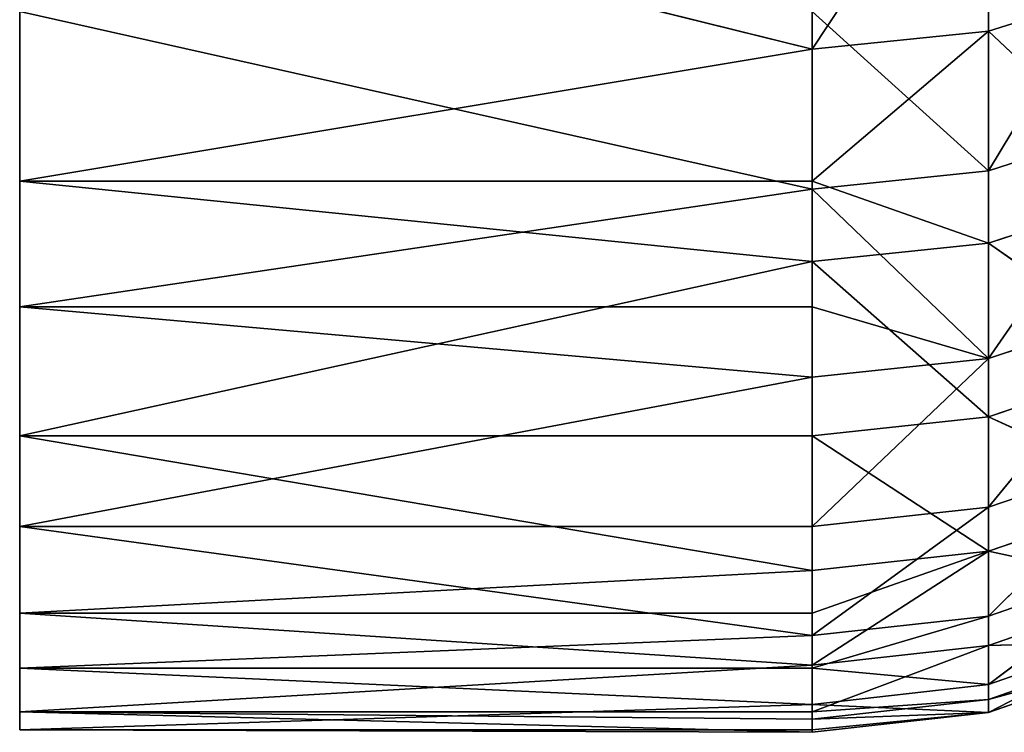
# Model space of a CAD drawing. Extents: x 659 to 1111, y 0 to 289.
# Tile 159 of 208: x 1109.408 to 1110.651, y 6.635 to 7.534. Entities that reach past the tile are written whole.
import ezdxf

# ---------------------------------------------------------------- set-up
doc = ezdxf.new("R2010")
doc.units = 0
doc.header["$LTSCALE"] = 25.4
doc.layers.get('0').update_dxf_attribs({"color": 13, "linetype": 'CONTINUOUS'})

# ---------------------------------------------------------------- blocks, each defined once
blk = doc.blocks.new('GIOTTO-LED-S-8168_STL')
at = {"color": 44}
for p, q in [((452.4546, 10.7553, 281.4199), (452.4546, 22.9067, 275.4943)), ((452.4546, 11.6551, 281.7411), (452.4546, 22.9067, 275.4943)), ((452.4546, 10.7553, 281.4199), (452.4546, 22.9067, 275.4943)), ((452.4546, 11.6551, 281.7411), (452.4546, 22.9067, 275.4943)), ((452.4546, 12.5839, 281.9651), (452.4546, 22.9067, 275.4943)), ((452.4546, 12.5839, 281.9651), (452.4546, 22.9067, 275.4943)), ((452.4546, 13.5313, 282.0894), (452.4546, 22.9067, 275.4943)), ((452.4546, 14.4864, 282.1125), (452.4546, 22.9067, 275.4943)), ((452.4546, 13.5313, 282.0894), (452.4546, 22.9067, 275.4943)), ((452.4546, 14.4864, 282.1125), (452.4546, 22.9067, 275.4943)), ((452.4546, 15.4386, 282.0343), (452.4546, 22.9067, 275.4943)), ((452.4546, 15.4386, 282.0343), (452.4546, 22.9067, 275.4943)), ((452.4546, 16.3772, 281.8555), (452.4546, 22.9067, 275.4943)), ((452.4546, 17.2915, 281.5783), (452.4546, 22.9067, 275.4943)), ((452.4546, 16.3772, 281.8555), (452.4546, 22.9067, 275.4943)), ((452.4546, 17.2915, 281.5783), (452.4546, 22.9067, 275.4943)), ((453.6771, 17.6638, 281.4069), (453.6771, 18.2823, 281.1225)), ((453.6771, 17.6638, 281.4069), (453.6771, 18.2823, 281.1225)), ((453.6771, 17.6638, 281.4069), (453.8885, 18.2489, 281.0565)), ((453.6771, 17.6638, 281.4069), (453.8885, 18.2489, 281.0565)), ((452.4546, 18.1713, 281.2057), (453.4546, 17.6734, 281.4301)), ((452.4546, 18.1713, 281.2057), (453.4546, 17.6734, 281.4301)), ((452.4546, 18.1713, 281.2057), (452.4546, 17.2915, 281.5783)), ((452.4546, 18.1713, 281.2057), (452.4546, 17.2915, 281.5783)), ((453.4546, 17.6734, 281.4301), (453.4546, 18.1713, 281.2057)), ((453.4546, 17.6734, 281.4301), (453.4546, 18.1713, 281.2057)), ((453.6771, 17.6638, 281.4069), (453.4546, 18.1713, 281.2057)), ((453.6771, 17.6638, 281.4069), (453.4546, 18.1713, 281.2057)), ((452.4546, 17.2915, 281.5783), (453.4546, 17.6734, 281.4301)), ((452.4546, 17.2915, 281.5783), (453.4546, 17.6734, 281.4301)), ((453.4546, 17.2915, 281.5783), (453.4546, 17.6734, 281.4301)), ((453.4546, 17.6734, 281.4301), (453.6771, 17.6638, 281.4069)), ((453.4546, 17.6734, 281.4301), (453.6771, 17.6638, 281.4069)), ((453.4546, 17.6734, 281.4301), (453.6771, 17.0256, 281.6436)), ((453.4546, 17.6734, 281.4301), (453.6771, 17.0256, 281.6436)), ((453.4546, 17.2915, 281.5783), (453.4546, 17.6734, 281.4301)), ((453.8885, 17.6355, 281.3386), (453.6771, 17.6638, 281.4069)), ((453.6771, 17.6638, 281.4069), (453.6771, 17.0256, 281.6436)), ((453.6771, 17.6638, 281.4069), (453.6771, 17.0256, 281.6436)), ((453.8885, 17.6355, 281.3386), (453.6771, 17.6638, 281.4069)), ((453.8885, 17.6355, 281.3386), (453.6771, 17.0256, 281.6436)), ((453.8885, 17.6355, 281.3386), (453.6771, 17.0256, 281.6436)), ((452.4546, 17.2915, 281.5783), (453.4546, 17.2915, 281.5783)), ((452.4546, 17.2915, 281.5783), (453.4546, 17.2915, 281.5783)), ((452.4546, 17.2915, 281.5783), (453.4546, 17.0334, 281.6674)), ((452.4546, 17.2915, 281.5783), (453.4546, 17.0334, 281.6674)), ((452.4546, 17.2915, 281.5783), (452.4546, 16.3772, 281.8555)), ((452.4546, 17.2915, 281.5783), (452.4546, 16.3772, 281.8555)), ((453.4546, 17.0334, 281.6674), (453.4546, 17.2915, 281.5783)), ((453.4546, 17.2915, 281.5783), (453.6771, 17.0256, 281.6436)), ((453.4546, 17.2915, 281.5783), (453.6771, 17.0256, 281.6436)), ((453.4546, 17.0334, 281.6674), (453.4546, 17.2915, 281.5783)), ((452.4546, 16.3772, 281.8555), (453.4546, 17.0334, 281.6674)), ((452.4546, 16.3772, 281.8555), (453.4546, 17.0334, 281.6674)), ((453.4546, 16.3772, 281.8555), (453.4546, 17.0334, 281.6674)), ((453.6771, 17.0256, 281.6436), (453.4546, 17.0334, 281.6674)), ((453.4546, 16.3772, 281.8555), (453.4546, 17.0334, 281.6674)), ((453.6771, 17.0256, 281.6436), (453.4546, 17.0334, 281.6674)), ((453.6771, 17.0256, 281.6436), (453.4546, 16.3772, 281.8555)), ((453.6771, 17.0256, 281.6436), (453.4546, 16.3772, 281.8555)), ((453.6771, 17.0256, 281.6436), (453.8885, 17.0025, 281.5733)), ((453.6771, 17.0256, 281.6436), (453.8885, 17.0025, 281.5733)), ((453.6771, 17.0256, 281.6436), (453.6771, 16.3712, 281.8312)), ((453.6771, 17.0256, 281.6436), (453.6771, 16.3712, 281.8312)), ((453.8885, 17.0025, 281.5733), (453.6771, 16.3712, 281.8312)), ((453.8885, 17.0025, 281.5733), (453.6771, 16.3712, 281.8312)), ((452.4546, 16.3772, 281.8555), (453.4546, 16.3772, 281.8555)), ((452.4546, 16.3772, 281.8555), (453.4546, 16.3772, 281.8555)), ((452.4546, 16.3772, 281.8555), (453.4546, 15.7087, 281.9934)), ((452.4546, 16.3772, 281.8555), (453.4546, 15.7087, 281.9934)), ((452.4546, 16.3772, 281.8555), (452.4546, 15.4386, 282.0343)), ((452.4546, 16.3772, 281.8555), (452.4546, 15.4386, 282.0343)), ((453.4546, 15.7087, 281.9934), (453.4546, 16.3772, 281.8555)), ((453.6771, 16.3712, 281.8312), (453.4546, 16.3772, 281.8555)), ((453.4546, 15.7087, 281.9934), (453.4546, 16.3772, 281.8555)), ((453.6771, 16.3712, 281.8312), (453.4546, 16.3772, 281.8555)), ((453.6771, 16.3712, 281.8312), (453.4546, 15.7087, 281.9934)), ((453.6771, 16.3712, 281.8312), (453.4546, 15.7087, 281.9934)), ((453.8885, 16.3536, 281.7594), (453.6771, 16.3712, 281.8312)), ((453.6771, 16.3712, 281.8312), (453.6771, 15.7045, 281.9687)), ((453.6771, 16.3712, 281.8312), (453.6771, 15.7045, 281.9687)), ((453.8885, 16.3536, 281.7594), (453.6771, 16.3712, 281.8312)), ((453.8885, 16.3536, 281.7594), (453.6771, 15.7045, 281.9687)), ((453.8885, 16.3536, 281.7594), (453.6771, 15.7045, 281.9687)), ((452.4546, 15.4386, 282.0343), (453.4546, 15.7087, 281.9934)), ((452.4546, 15.4386, 282.0343), (453.4546, 15.7087, 281.9934)), ((453.4546, 15.4386, 282.0343), (453.4546, 15.7087, 281.9934)), ((453.4546, 15.4386, 282.0343), (453.4546, 15.7087, 281.9934)), ((453.6771, 15.7045, 281.9687), (453.4546, 15.7087, 281.9934)), ((453.6771, 15.7045, 281.9687), (453.4546, 15.7087, 281.9934)), ((453.4546, 15.4386, 282.0343), (453.6771, 15.7045, 281.9687)), ((453.4546, 15.4386, 282.0343), (453.6771, 15.7045, 281.9687)), ((453.6771, 15.0294, 282.0552), (453.6771, 15.7045, 281.9687)), ((453.6771, 15.0294, 282.0552), (453.6771, 15.7045, 281.9687)), ((453.8885, 15.6924, 281.8957), (453.6771, 15.7045, 281.9687)), ((453.8885, 15.6924, 281.8957), (453.6771, 15.7045, 281.9687)), ((453.6771, 15.0294, 282.0552), (453.8885, 15.6924, 281.8957)), ((453.6771, 15.0294, 282.0552), (453.8885, 15.6924, 281.8957)), ((452.4546, 15.4386, 282.0343), (453.4546, 15.4386, 282.0343)), ((452.4546, 15.4386, 282.0343), (453.4546, 15.4386, 282.0343)), ((452.4546, 15.4386, 282.0343), (453.4546, 15.0316, 282.0802)), ((452.4546, 15.4386, 282.0343), (453.4546, 15.0316, 282.0802)), ((452.4546, 15.4386, 282.0343), (452.4546, 14.4864, 282.1125)), ((452.4546, 15.4386, 282.0343), (452.4546, 14.4864, 282.1125)), ((453.4546, 15.0316, 282.0802), (453.4546, 15.4386, 282.0343)), ((453.4546, 15.0316, 282.0802), (453.4546, 15.4386, 282.0343)), ((453.6771, 15.0294, 282.0552), (453.4546, 15.4386, 282.0343)), ((453.6771, 15.0294, 282.0552), (453.4546, 15.4386, 282.0343)), ((452.4546, 14.4864, 282.1125), (453.4546, 15.0316, 282.0802)), ((452.4546, 14.4864, 282.1125), (453.4546, 15.0316, 282.0802)), ((453.4546, 14.4864, 282.1125), (453.4546, 15.0316, 282.0802)), ((453.4546, 15.0316, 282.0802), (453.6771, 15.0294, 282.0552)), ((453.4546, 15.0316, 282.0802), (453.6771, 15.0294, 282.0552)), ((453.4546, 15.0316, 282.0802), (453.6771, 14.3496, 282.0904)), ((453.4546, 15.0316, 282.0802), (453.6771, 14.3496, 282.0904)), ((453.4546, 14.4864, 282.1125), (453.4546, 15.0316, 282.0802)), ((453.8885, 15.0227, 281.9816), (453.6771, 15.0294, 282.0552)), ((453.6771, 15.0294, 282.0552), (453.6771, 14.3496, 282.0904)), ((453.6771, 15.0294, 282.0552), (453.6771, 14.3496, 282.0904)), ((453.8885, 15.0227, 281.9816), (453.6771, 15.0294, 282.0552)), ((453.8885, 15.0227, 281.9816), (453.6771, 14.3496, 282.0904)), ((453.8885, 15.0227, 281.9816), (453.6771, 14.3496, 282.0904)), ((452.4546, 14.4864, 282.1125), (453.4546, 14.4864, 282.1125)), ((452.4546, 14.4864, 282.1125), (453.4546, 14.4864, 282.1125)), ((452.4546, 14.4864, 282.1125), (453.4546, 14.3499, 282.1154)), ((452.4546, 14.4864, 282.1125), (453.4546, 14.3499, 282.1154)), ((452.4546, 14.4864, 282.1125), (452.4546, 13.5313, 282.0894)), ((452.4546, 14.4864, 282.1125), (452.4546, 13.5313, 282.0894)), ((453.4546, 14.3499, 282.1154), (453.4546, 14.4864, 282.1125)), ((453.4546, 14.4864, 282.1125), (453.6771, 14.3496, 282.0904)), ((453.4546, 14.4864, 282.1125), (453.6771, 14.3496, 282.0904)), ((453.4546, 14.3499, 282.1154), (453.4546, 14.4864, 282.1125)), ((452.4546, 13.5313, 282.0894), (453.4546, 14.3499, 282.1154)), ((452.4546, 13.5313, 282.0894), (453.4546, 14.3499, 282.1154)), ((453.4546, 13.6675, 282.0989), (453.4546, 14.3499, 282.1154)), ((453.6771, 14.3496, 282.0904), (453.4546, 14.3499, 282.1154)), ((453.4546, 13.6675, 282.0989), (453.4546, 14.3499, 282.1154)), ((453.6771, 14.3496, 282.0904), (453.4546, 14.3499, 282.1154)), ((453.6771, 14.3496, 282.0904), (453.4546, 13.6675, 282.0989)), ((453.6771, 14.3496, 282.0904), (453.4546, 13.6675, 282.0989)), ((453.6771, 14.3496, 282.0904), (453.8885, 14.3485, 282.0164)), ((453.6771, 14.3496, 282.0904), (453.8885, 14.3485, 282.0164)), ((453.6771, 14.3496, 282.0904), (453.6771, 13.669, 282.0739)), ((453.6771, 14.3496, 282.0904), (453.6771, 13.669, 282.0739)), ((453.8885, 14.3485, 282.0164), (453.6771, 13.669, 282.0739)), ((453.8885, 14.3485, 282.0164), (453.6771, 13.669, 282.0739)), ((453.4546, 13.5313, 282.0894), (453.6771, 13.669, 282.0739)), ((453.6771, 13.669, 282.0739), (453.4546, 13.6675, 282.0989)), ((453.4546, 13.5313, 282.0894), (453.6771, 13.669, 282.0739)), ((453.6771, 13.669, 282.0739), (453.4546, 13.6675, 282.0989)), ((453.6771, 12.9917, 282.0059), (453.8885, 13.6736, 282.0001)), ((453.8885, 13.6736, 282.0001), (453.6771, 13.669, 282.0739)), ((453.6771, 12.9917, 282.0059), (453.8885, 13.6736, 282.0001)), ((453.8885, 13.6736, 282.0001), (453.6771, 13.669, 282.0739)), ((453.6771, 12.9917, 282.0059), (453.6771, 13.669, 282.0739)), ((453.6771, 12.9917, 282.0059), (453.6771, 13.669, 282.0739)), ((452.4546, 13.5313, 282.0894), (453.4546, 13.6675, 282.0989)), ((452.4546, 13.5313, 282.0894), (453.4546, 13.6675, 282.0989)), ((453.4546, 13.5313, 282.0894), (453.4546, 13.6675, 282.0989)), ((453.4546, 13.5313, 282.0894), (453.4546, 13.6675, 282.0989)), ((453.4546, 12.9883, 282.0307), (452.4546, 13.5313, 282.0894)), ((452.4546, 13.5313, 282.0894), (452.4546, 12.5839, 281.9651)), ((453.4546, 12.9883, 282.0307), (452.4546, 13.5313, 282.0894)), ((453.4546, 13.5313, 282.0894), (452.4546, 13.5313, 282.0894)), ((453.4546, 13.5313, 282.0894), (452.4546, 13.5313, 282.0894)), ((452.4546, 13.5313, 282.0894), (452.4546, 12.5839, 281.9651)), ((453.4546, 12.9883, 282.0307), (453.4546, 13.5313, 282.0894)), ((453.4546, 12.9883, 282.0307), (453.4546, 13.5313, 282.0894)), ((453.6771, 12.9917, 282.0059), (453.4546, 13.5313, 282.0894)), ((453.6771, 12.9917, 282.0059), (453.4546, 13.5313, 282.0894)), ((453.8885, 13.0019, 281.9326), (453.6771, 12.3215, 281.8867)), ((453.8885, 13.0019, 281.9326), (453.6771, 12.3215, 281.8867)), ((453.8885, 13.0019, 281.9326), (453.6771, 12.9917, 282.0059)), ((453.8885, 13.0019, 281.9326), (453.6771, 12.9917, 282.0059)), ((452.4546, 12.5839, 281.9651), (453.4546, 12.9883, 282.0307)), ((452.4546, 12.5839, 281.9651), (453.4546, 12.9883, 282.0307)), ((453.4546, 12.9883, 282.0307), (453.6771, 12.9917, 282.0059)), ((453.4546, 12.9883, 282.0307), (453.6771, 12.9917, 282.0059)), ((453.4546, 12.5839, 281.9651), (453.4546, 12.9883, 282.0307)), ((453.4546, 12.9883, 282.0307), (453.6771, 12.3215, 281.8867)), ((453.4546, 12.9883, 282.0307), (453.6771, 12.3215, 281.8867)), ((453.4546, 12.5839, 281.9651), (453.4546, 12.9883, 282.0307)), ((453.6771, 12.9917, 282.0059), (453.6771, 12.3215, 281.8867)), ((453.6771, 12.9917, 282.0059), (453.6771, 12.3215, 281.8867)), ((453.4546, 12.3162, 281.9112), (452.4546, 12.5839, 281.9651)), ((452.4546, 12.5839, 281.9651), (452.4546, 11.6551, 281.7411)), ((453.4546, 12.3162, 281.9112), (452.4546, 12.5839, 281.9651)), ((453.4546, 12.5839, 281.9651), (452.4546, 12.5839, 281.9651)), ((453.4546, 12.5839, 281.9651), (452.4546, 12.5839, 281.9651)), ((452.4546, 12.5839, 281.9651), (452.4546, 11.6551, 281.7411)), ((453.4546, 12.3162, 281.9112), (453.4546, 12.5839, 281.9651)), ((453.4546, 12.5839, 281.9651), (453.6771, 12.3215, 281.8867)), ((453.4546, 12.5839, 281.9651), (453.6771, 12.3215, 281.8867)), ((453.4546, 12.3162, 281.9112), (453.4546, 12.5839, 281.9651)), ((453.6771, 12.3215, 281.8867), (453.8885, 12.3372, 281.8144)), ((453.8885, 12.3372, 281.8144), (453.6771, 11.6623, 281.7171)), ((453.8885, 12.3372, 281.8144), (453.6771, 11.6623, 281.7171)), ((453.6771, 12.3215, 281.8867), (453.8885, 12.3372, 281.8144)), ((452.4546, 11.6551, 281.7411), (453.4546, 12.3162, 281.9112)), ((452.4546, 11.6551, 281.7411), (453.4546, 12.3162, 281.9112)), ((453.6771, 12.3215, 281.8867), (453.4546, 11.6551, 281.7411)), ((453.6771, 12.3215, 281.8867), (453.4546, 11.6551, 281.7411)), ((453.6771, 12.3215, 281.8867), (453.4546, 12.3162, 281.9112)), ((453.6771, 12.3215, 281.8867), (453.4546, 12.3162, 281.9112)), ((453.4546, 11.6551, 281.7411), (453.4546, 12.3162, 281.9112)), ((453.4546, 11.6551, 281.7411), (453.4546, 12.3162, 281.9112)), ((453.6771, 12.3215, 281.8867), (453.6771, 11.6623, 281.7171)), ((453.6771, 12.3215, 281.8867), (453.6771, 11.6623, 281.7171)), ((453.8885, 11.6834, 281.6462), (453.6771, 11.0178, 281.498)), ((453.8885, 11.6834, 281.6462), (453.6771, 11.0178, 281.498)), ((453.8885, 11.6834, 281.6462), (453.6771, 11.6623, 281.7171)), ((453.8885, 11.6834, 281.6462), (453.6771, 11.6623, 281.7171)), ((453.4546, 11.0088, 281.5214), (452.4546, 11.6551, 281.7411)), ((452.4546, 11.6551, 281.7411), (452.4546, 10.7553, 281.4199)), ((453.4546, 11.0088, 281.5214), (452.4546, 11.6551, 281.7411)), ((453.4546, 11.6551, 281.7411), (452.4546, 11.6551, 281.7411)), ((453.4546, 11.6551, 281.7411), (452.4546, 11.6551, 281.7411)), ((452.4546, 11.6551, 281.7411), (452.4546, 10.7553, 281.4199)), ((453.6771, 11.6623, 281.7171), (453.4546, 11.0088, 281.5214)), ((453.6771, 11.6623, 281.7171), (453.4546, 11.0088, 281.5214)), ((453.6771, 11.6623, 281.7171), (453.4546, 11.6551, 281.7411)), ((453.6771, 11.6623, 281.7171), (453.4546, 11.6551, 281.7411)), ((453.4546, 11.0088, 281.5214), (453.4546, 11.6551, 281.7411)), ((453.4546, 11.0088, 281.5214), (453.4546, 11.6551, 281.7411)), ((453.6771, 11.6623, 281.7171), (453.6771, 11.0178, 281.498)), ((453.6771, 11.6623, 281.7171), (453.6771, 11.0178, 281.498)), ((453.6771, 10.3918, 281.2307), (453.8885, 11.0442, 281.429)), ((453.8885, 11.0442, 281.429), (453.6771, 11.0178, 281.498)), ((453.6771, 10.3918, 281.2307), (453.8885, 11.0442, 281.429)), ((453.8885, 11.0442, 281.429), (453.6771, 11.0178, 281.498)), ((452.4546, 10.7553, 281.4199), (453.4546, 11.0088, 281.5214)), ((452.4546, 10.7553, 281.4199), (453.4546, 11.0088, 281.5214)), ((453.4546, 10.7553, 281.4199), (453.6771, 11.0178, 281.498)), ((453.6771, 11.0178, 281.498), (453.4546, 11.0088, 281.5214)), ((453.4546, 10.7553, 281.4199), (453.6771, 11.0178, 281.498)), ((453.6771, 11.0178, 281.498), (453.4546, 11.0088, 281.5214)), ((453.4546, 10.7553, 281.4199), (453.4546, 11.0088, 281.5214)), ((453.4546, 10.7553, 281.4199), (453.4546, 11.0088, 281.5214)), ((453.6771, 10.3918, 281.2307), (453.6771, 11.0178, 281.498)), ((453.6771, 10.3918, 281.2307), (453.6771, 11.0178, 281.498)), ((453.4546, 10.3811, 281.2534), (452.4546, 10.7553, 281.4199)), ((452.4546, 10.7553, 281.4199), (452.4546, 9.8946, 281.0052)), ((453.4546, 10.3811, 281.2534), (452.4546, 10.7553, 281.4199)), ((453.4546, 10.7553, 281.4199), (452.4546, 10.7553, 281.4199)), ((453.4546, 10.7553, 281.4199), (452.4546, 10.7553, 281.4199)), ((452.4546, 10.7553, 281.4199), (452.4546, 9.8946, 281.0052)), ((453.4546, 10.3811, 281.2534), (453.4546, 10.7553, 281.4199)), ((453.4546, 10.3811, 281.2534), (453.4546, 10.7553, 281.4199)), ((453.6771, 10.3918, 281.2307), (453.4546, 10.7553, 281.4199)), ((453.6771, 10.3918, 281.2307), (453.4546, 10.7553, 281.4199)), ((453.8885, 10.4234, 281.1638), (453.6771, 10.3918, 281.2307)), ((453.8885, 10.4234, 281.1638), (453.6771, 10.3918, 281.2307)), ((453.4546, 10.3811, 281.2534), (453.6771, 10.3918, 281.2307)), ((453.4546, 10.3811, 281.2534), (453.6771, 10.3918, 281.2307)), ((453.6771, 10.3918, 281.2307), (453.6771, 9.7878, 280.9167)), ((453.6771, 10.3918, 281.2307), (453.6771, 9.7878, 280.9167)), ((452.4546, 9.8946, 281.0052), (453.4546, 10.3811, 281.2534)), ((452.4546, 9.8946, 281.0052), (453.4546, 10.3811, 281.2534)), ((453.4546, 9.8946, 281.0052), (453.4546, 10.3811, 281.2534)), ((453.4546, 10.3811, 281.2534), (453.6771, 9.7878, 280.9167)), ((453.4546, 10.3811, 281.2534), (453.6771, 9.7878, 280.9167)), ((453.4546, 9.8946, 281.0052), (453.4546, 10.3811, 281.2534))]:
    blk.add_line(p, q, dxfattribs=at)
mesh = blk.add_polyface(dxfattribs=at)
corners = [(452.4546, 22.9067, 275.4943), (452.4546, 9.8946, 281.0052), (452.4546, 10.7553, 281.4199)]
mesh.append_faces([[corners[k] for k in face] for face in [(0, 1, 2)]], dxfattribs={"color": 44})
mesh = blk.add_polyface(dxfattribs=at)
corners = [(452.4546, 22.9067, 275.4943), (452.4546, 10.7553, 281.4199), (452.4546, 11.6551, 281.7411)]
mesh.append_faces([[corners[k] for k in face] for face in [(0, 1, 2)]], dxfattribs={"color": 44})
mesh = blk.add_polyface(dxfattribs=at)
corners = [(452.4546, 22.9067, 275.4943), (452.4546, 11.6551, 281.7411), (452.4546, 12.5839, 281.9651)]
mesh.append_faces([[corners[k] for k in face] for face in [(0, 1, 2)]], dxfattribs={"color": 44})
mesh = blk.add_polyface(dxfattribs=at)
corners = [(452.4546, 22.9067, 275.4943), (452.4546, 12.5839, 281.9651), (452.4546, 13.5313, 282.0894)]
mesh.append_faces([[corners[k] for k in face] for face in [(0, 1, 2)]], dxfattribs={"color": 44})
mesh = blk.add_polyface(dxfattribs=at)
corners = [(452.4546, 22.9067, 275.4943), (452.4546, 13.5313, 282.0894), (452.4546, 14.4864, 282.1125)]
mesh.append_faces([[corners[k] for k in face] for face in [(0, 1, 2)]], dxfattribs={"color": 44})
mesh = blk.add_polyface(dxfattribs=at)
corners = [(452.4546, 22.9067, 275.4943), (452.4546, 14.4864, 282.1125), (452.4546, 15.4386, 282.0343)]
mesh.append_faces([[corners[k] for k in face] for face in [(0, 1, 2)]], dxfattribs={"color": 44})
mesh = blk.add_polyface(dxfattribs=at)
corners = [(452.4546, 22.9067, 275.4943), (452.4546, 15.4386, 282.0343), (452.4546, 16.3772, 281.8555)]
mesh.append_faces([[corners[k] for k in face] for face in [(0, 1, 2)]], dxfattribs={"color": 44})
mesh = blk.add_polyface(dxfattribs=at)
corners = [(452.4546, 22.9067, 275.4943), (452.4546, 16.3772, 281.8555), (452.4546, 17.2915, 281.5783)]
mesh.append_faces([[corners[k] for k in face] for face in [(0, 1, 2)]], dxfattribs={"color": 44})
mesh = blk.add_polyface(dxfattribs=at)
corners = [(452.4546, 22.9067, 275.4943), (452.4546, 17.2915, 281.5783), (452.4546, 18.1713, 281.2057)]
mesh.append_faces([[corners[k] for k in face] for face in [(0, 1, 2)]], dxfattribs={"color": 44})
mesh = blk.add_polyface(dxfattribs=at)
corners = [(453.6771, 18.2823, 281.1225), (453.4546, 18.1713, 281.2057), (453.6771, 17.6638, 281.4069)]
mesh.append_faces([[corners[k] for k in face] for face in [(0, 1, 2)]], dxfattribs={"color": 44})
mesh = blk.add_polyface(dxfattribs=at)
corners = [(453.8885, 18.2489, 281.0565), (453.6771, 18.2823, 281.1225), (453.6771, 17.6638, 281.4069)]
mesh.append_faces([[corners[k] for k in face] for face in [(0, 1, 2)]], dxfattribs={"color": 44})
mesh = blk.add_polyface(dxfattribs=at)
corners = [(453.8885, 18.2489, 281.0565), (453.6771, 17.6638, 281.4069), (453.8885, 17.6355, 281.3386)]
mesh.append_faces([[corners[k] for k in face] for face in [(0, 1, 2)]], dxfattribs={"color": 44})
mesh = blk.add_polyface(dxfattribs=at)
corners = [(453.4546, 18.1713, 281.2057), (452.4546, 18.1713, 281.2057), (453.4546, 17.6734, 281.4301)]
mesh.append_faces([[corners[k] for k in face] for face in [(0, 1, 2)]], dxfattribs={"color": 44})
mesh = blk.add_polyface(dxfattribs=at)
corners = [(453.4546, 17.6734, 281.4301), (452.4546, 18.1713, 281.2057), (452.4546, 17.2915, 281.5783)]
mesh.append_faces([[corners[k] for k in face] for face in [(0, 1, 2)]], dxfattribs={"color": 44})
mesh = blk.add_polyface(dxfattribs=at)
corners = [(453.6771, 17.6638, 281.4069), (453.4546, 18.1713, 281.2057), (453.4546, 17.6734, 281.4301)]
mesh.append_faces([[corners[k] for k in face] for face in [(0, 1, 2)]], dxfattribs={"color": 44})
mesh = blk.add_polyface(dxfattribs=at)
corners = [(453.4546, 17.6734, 281.4301), (452.4546, 17.2915, 281.5783), (453.4546, 17.2915, 281.5783)]
mesh.append_faces([[corners[k] for k in face] for face in [(0, 1, 2)]], dxfattribs={"color": 44})
mesh = blk.add_polyface(dxfattribs=at)
corners = [(453.6771, 17.6638, 281.4069), (453.4546, 17.6734, 281.4301), (453.6771, 17.0256, 281.6436)]
mesh.append_faces([[corners[k] for k in face] for face in [(0, 1, 2)]], dxfattribs={"color": 44})
mesh = blk.add_polyface(dxfattribs=at)
corners = [(453.6771, 17.0256, 281.6436), (453.4546, 17.6734, 281.4301), (453.4546, 17.2915, 281.5783)]
mesh.append_faces([[corners[k] for k in face] for face in [(0, 1, 2)]], dxfattribs={"color": 44})
mesh = blk.add_polyface(dxfattribs=at)
corners = [(453.8885, 17.6355, 281.3386), (453.6771, 17.6638, 281.4069), (453.6771, 17.0256, 281.6436)]
mesh.append_faces([[corners[k] for k in face] for face in [(0, 1, 2)]], dxfattribs={"color": 44})
mesh = blk.add_polyface(dxfattribs=at)
corners = [(453.8885, 17.6355, 281.3386), (453.6771, 17.0256, 281.6436), (453.8885, 17.0025, 281.5733)]
mesh.append_faces([[corners[k] for k in face] for face in [(0, 1, 2)]], dxfattribs={"color": 44})
mesh = blk.add_polyface(dxfattribs=at)
corners = [(453.4546, 17.2915, 281.5783), (452.4546, 17.2915, 281.5783), (453.4546, 17.0334, 281.6674)]
mesh.append_faces([[corners[k] for k in face] for face in [(0, 1, 2)]], dxfattribs={"color": 44})
mesh = blk.add_polyface(dxfattribs=at)
corners = [(453.4546, 17.0334, 281.6674), (452.4546, 17.2915, 281.5783), (452.4546, 16.3772, 281.8555)]
mesh.append_faces([[corners[k] for k in face] for face in [(0, 1, 2)]], dxfattribs={"color": 44})
mesh = blk.add_polyface(dxfattribs=at)
corners = [(453.6771, 17.0256, 281.6436), (453.4546, 17.2915, 281.5783), (453.4546, 17.0334, 281.6674)]
mesh.append_faces([[corners[k] for k in face] for face in [(0, 1, 2)]], dxfattribs={"color": 44})
mesh = blk.add_polyface(dxfattribs=at)
corners = [(453.4546, 17.0334, 281.6674), (452.4546, 16.3772, 281.8555), (453.4546, 16.3772, 281.8555)]
mesh.append_faces([[corners[k] for k in face] for face in [(0, 1, 2)]], dxfattribs={"color": 44})
mesh = blk.add_polyface(dxfattribs=at)
corners = [(453.6771, 17.0256, 281.6436), (453.4546, 17.0334, 281.6674), (453.4546, 16.3772, 281.8555)]
mesh.append_faces([[corners[k] for k in face] for face in [(0, 1, 2)]], dxfattribs={"color": 44})
mesh = blk.add_polyface(dxfattribs=at)
corners = [(453.6771, 17.0256, 281.6436), (453.4546, 16.3772, 281.8555), (453.6771, 16.3712, 281.8312)]
mesh.append_faces([[corners[k] for k in face] for face in [(0, 1, 2)]], dxfattribs={"color": 44})
mesh = blk.add_polyface(dxfattribs=at)
corners = [(453.8885, 17.0025, 281.5733), (453.6771, 17.0256, 281.6436), (453.6771, 16.3712, 281.8312)]
mesh.append_faces([[corners[k] for k in face] for face in [(0, 1, 2)]], dxfattribs={"color": 44})
mesh = blk.add_polyface(dxfattribs=at)
corners = [(453.8885, 17.0025, 281.5733), (453.6771, 16.3712, 281.8312), (453.8885, 16.3536, 281.7594)]
mesh.append_faces([[corners[k] for k in face] for face in [(0, 1, 2)]], dxfattribs={"color": 44})
mesh = blk.add_polyface(dxfattribs=at)
corners = [(453.4546, 16.3772, 281.8555), (452.4546, 16.3772, 281.8555), (453.4546, 15.7087, 281.9934)]
mesh.append_faces([[corners[k] for k in face] for face in [(0, 1, 2)]], dxfattribs={"color": 44})
mesh = blk.add_polyface(dxfattribs=at)
corners = [(453.4546, 15.7087, 281.9934), (452.4546, 16.3772, 281.8555), (452.4546, 15.4386, 282.0343)]
mesh.append_faces([[corners[k] for k in face] for face in [(0, 1, 2)]], dxfattribs={"color": 44})
mesh = blk.add_polyface(dxfattribs=at)
corners = [(453.6771, 16.3712, 281.8312), (453.4546, 16.3772, 281.8555), (453.4546, 15.7087, 281.9934)]
mesh.append_faces([[corners[k] for k in face] for face in [(0, 1, 2)]], dxfattribs={"color": 44})
mesh = blk.add_polyface(dxfattribs=at)
corners = [(453.6771, 16.3712, 281.8312), (453.4546, 15.7087, 281.9934), (453.6771, 15.7045, 281.9687)]
mesh.append_faces([[corners[k] for k in face] for face in [(0, 1, 2)]], dxfattribs={"color": 44})
mesh = blk.add_polyface(dxfattribs=at)
corners = [(453.8885, 16.3536, 281.7594), (453.6771, 16.3712, 281.8312), (453.6771, 15.7045, 281.9687)]
mesh.append_faces([[corners[k] for k in face] for face in [(0, 1, 2)]], dxfattribs={"color": 44})
mesh = blk.add_polyface(dxfattribs=at)
corners = [(453.8885, 16.3536, 281.7594), (453.6771, 15.7045, 281.9687), (453.8885, 15.6924, 281.8957)]
mesh.append_faces([[corners[k] for k in face] for face in [(0, 1, 2)]], dxfattribs={"color": 44})
mesh = blk.add_polyface(dxfattribs=at)
corners = [(453.4546, 15.7087, 281.9934), (452.4546, 15.4386, 282.0343), (453.4546, 15.4386, 282.0343)]
mesh.append_faces([[corners[k] for k in face] for face in [(0, 1, 2)]], dxfattribs={"color": 44})
mesh = blk.add_polyface(dxfattribs=at)
corners = [(453.6771, 15.7045, 281.9687), (453.4546, 15.7087, 281.9934), (453.4546, 15.4386, 282.0343)]
mesh.append_faces([[corners[k] for k in face] for face in [(0, 1, 2)]], dxfattribs={"color": 44})
mesh = blk.add_polyface(dxfattribs=at)
corners = [(453.6771, 15.7045, 281.9687), (453.4546, 15.4386, 282.0343), (453.6771, 15.0294, 282.0552)]
mesh.append_faces([[corners[k] for k in face] for face in [(0, 1, 2)]], dxfattribs={"color": 44})
mesh = blk.add_polyface(dxfattribs=at)
corners = [(453.8885, 15.6924, 281.8957), (453.6771, 15.7045, 281.9687), (453.6771, 15.0294, 282.0552)]
mesh.append_faces([[corners[k] for k in face] for face in [(0, 1, 2)]], dxfattribs={"color": 44})
mesh = blk.add_polyface(dxfattribs=at)
corners = [(453.8885, 15.6924, 281.8957), (453.6771, 15.0294, 282.0552), (453.8885, 15.0227, 281.9816)]
mesh.append_faces([[corners[k] for k in face] for face in [(0, 1, 2)]], dxfattribs={"color": 44})
mesh = blk.add_polyface(dxfattribs=at)
corners = [(453.4546, 15.4386, 282.0343), (452.4546, 15.4386, 282.0343), (453.4546, 15.0316, 282.0802)]
mesh.append_faces([[corners[k] for k in face] for face in [(0, 1, 2)]], dxfattribs={"color": 44})
mesh = blk.add_polyface(dxfattribs=at)
corners = [(453.4546, 15.0316, 282.0802), (452.4546, 15.4386, 282.0343), (452.4546, 14.4864, 282.1125)]
mesh.append_faces([[corners[k] for k in face] for face in [(0, 1, 2)]], dxfattribs={"color": 44})
mesh = blk.add_polyface(dxfattribs=at)
corners = [(453.6771, 15.0294, 282.0552), (453.4546, 15.4386, 282.0343), (453.4546, 15.0316, 282.0802)]
mesh.append_faces([[corners[k] for k in face] for face in [(0, 1, 2)]], dxfattribs={"color": 44})
mesh = blk.add_polyface(dxfattribs=at)
corners = [(453.4546, 15.0316, 282.0802), (452.4546, 14.4864, 282.1125), (453.4546, 14.4864, 282.1125)]
mesh.append_faces([[corners[k] for k in face] for face in [(0, 1, 2)]], dxfattribs={"color": 44})
mesh = blk.add_polyface(dxfattribs=at)
corners = [(453.6771, 15.0294, 282.0552), (453.4546, 15.0316, 282.0802), (453.6771, 14.3496, 282.0904)]
mesh.append_faces([[corners[k] for k in face] for face in [(0, 1, 2)]], dxfattribs={"color": 44})
mesh = blk.add_polyface(dxfattribs=at)
corners = [(453.6771, 14.3496, 282.0904), (453.4546, 15.0316, 282.0802), (453.4546, 14.4864, 282.1125)]
mesh.append_faces([[corners[k] for k in face] for face in [(0, 1, 2)]], dxfattribs={"color": 44})
mesh = blk.add_polyface(dxfattribs=at)
corners = [(453.8885, 15.0227, 281.9816), (453.6771, 15.0294, 282.0552), (453.6771, 14.3496, 282.0904)]
mesh.append_faces([[corners[k] for k in face] for face in [(0, 1, 2)]], dxfattribs={"color": 44})
mesh = blk.add_polyface(dxfattribs=at)
corners = [(453.8885, 15.0227, 281.9816), (453.6771, 14.3496, 282.0904), (453.8885, 14.3485, 282.0164)]
mesh.append_faces([[corners[k] for k in face] for face in [(0, 1, 2)]], dxfattribs={"color": 44})
mesh = blk.add_polyface(dxfattribs=at)
corners = [(453.4546, 14.4864, 282.1125), (452.4546, 14.4864, 282.1125), (453.4546, 14.3499, 282.1154)]
mesh.append_faces([[corners[k] for k in face] for face in [(0, 1, 2)]], dxfattribs={"color": 44})
mesh = blk.add_polyface(dxfattribs=at)
corners = [(453.4546, 14.3499, 282.1154), (452.4546, 14.4864, 282.1125), (452.4546, 13.5313, 282.0894)]
mesh.append_faces([[corners[k] for k in face] for face in [(0, 1, 2)]], dxfattribs={"color": 44})
mesh = blk.add_polyface(dxfattribs=at)
corners = [(453.6771, 14.3496, 282.0904), (453.4546, 14.4864, 282.1125), (453.4546, 14.3499, 282.1154)]
mesh.append_faces([[corners[k] for k in face] for face in [(0, 1, 2)]], dxfattribs={"color": 44})
mesh = blk.add_polyface(dxfattribs=at)
corners = [(453.4546, 14.3499, 282.1154), (452.4546, 13.5313, 282.0894), (453.4546, 13.6675, 282.0989)]
mesh.append_faces([[corners[k] for k in face] for face in [(0, 1, 2)]], dxfattribs={"color": 44})
mesh = blk.add_polyface(dxfattribs=at)
corners = [(453.6771, 14.3496, 282.0904), (453.4546, 14.3499, 282.1154), (453.4546, 13.6675, 282.0989)]
mesh.append_faces([[corners[k] for k in face] for face in [(0, 1, 2)]], dxfattribs={"color": 44})
mesh = blk.add_polyface(dxfattribs=at)
corners = [(453.6771, 14.3496, 282.0904), (453.4546, 13.6675, 282.0989), (453.6771, 13.669, 282.0739)]
mesh.append_faces([[corners[k] for k in face] for face in [(0, 1, 2)]], dxfattribs={"color": 44})
mesh = blk.add_polyface(dxfattribs=at)
corners = [(453.8885, 14.3485, 282.0164), (453.6771, 14.3496, 282.0904), (453.6771, 13.669, 282.0739)]
mesh.append_faces([[corners[k] for k in face] for face in [(0, 1, 2)]], dxfattribs={"color": 44})
mesh = blk.add_polyface(dxfattribs=at)
corners = [(453.8885, 14.3485, 282.0164), (453.6771, 13.669, 282.0739), (453.8885, 13.6736, 282.0001)]
mesh.append_faces([[corners[k] for k in face] for face in [(0, 1, 2)]], dxfattribs={"color": 44})
mesh = blk.add_polyface(dxfattribs=at)
corners = [(453.6771, 13.669, 282.0739), (453.4546, 13.6675, 282.0989), (453.4546, 13.5313, 282.0894)]
mesh.append_faces([[corners[k] for k in face] for face in [(0, 1, 2)]], dxfattribs={"color": 44})
mesh = blk.add_polyface(dxfattribs=at)
corners = [(453.6771, 13.669, 282.0739), (453.4546, 13.5313, 282.0894), (453.6771, 12.9917, 282.0059)]
mesh.append_faces([[corners[k] for k in face] for face in [(0, 1, 2)]], dxfattribs={"color": 44})
mesh = blk.add_polyface(dxfattribs=at)
corners = [(453.8885, 13.6736, 282.0001), (453.6771, 13.669, 282.0739), (453.6771, 12.9917, 282.0059)]
mesh.append_faces([[corners[k] for k in face] for face in [(0, 1, 2)]], dxfattribs={"color": 44})
mesh = blk.add_polyface(dxfattribs=at)
corners = [(453.8885, 13.6736, 282.0001), (453.6771, 12.9917, 282.0059), (453.8885, 13.0019, 281.9326)]
mesh.append_faces([[corners[k] for k in face] for face in [(0, 1, 2)]], dxfattribs={"color": 44})
mesh = blk.add_polyface(dxfattribs=at)
corners = [(453.4546, 13.6675, 282.0989), (452.4546, 13.5313, 282.0894), (453.4546, 13.5313, 282.0894)]
mesh.append_faces([[corners[k] for k in face] for face in [(0, 1, 2)]], dxfattribs={"color": 44})
mesh = blk.add_polyface(dxfattribs=at)
corners = [(453.4546, 12.9883, 282.0307), (452.4546, 13.5313, 282.0894), (452.4546, 12.5839, 281.9651)]
mesh.append_faces([[corners[k] for k in face] for face in [(0, 1, 2)]], dxfattribs={"color": 44})
mesh = blk.add_polyface(dxfattribs=at)
corners = [(453.4546, 13.5313, 282.0894), (452.4546, 13.5313, 282.0894), (453.4546, 12.9883, 282.0307)]
mesh.append_faces([[corners[k] for k in face] for face in [(0, 1, 2)]], dxfattribs={"color": 44})
mesh = blk.add_polyface(dxfattribs=at)
corners = [(453.6771, 12.9917, 282.0059), (453.4546, 13.5313, 282.0894), (453.4546, 12.9883, 282.0307)]
mesh.append_faces([[corners[k] for k in face] for face in [(0, 1, 2)]], dxfattribs={"color": 44})
mesh = blk.add_polyface(dxfattribs=at)
corners = [(453.8885, 13.0019, 281.9326), (453.6771, 12.3215, 281.8867), (453.8885, 12.3372, 281.8144)]
mesh.append_faces([[corners[k] for k in face] for face in [(0, 1, 2)]], dxfattribs={"color": 44})
mesh = blk.add_polyface(dxfattribs=at)
corners = [(453.8885, 13.0019, 281.9326), (453.6771, 12.9917, 282.0059), (453.6771, 12.3215, 281.8867)]
mesh.append_faces([[corners[k] for k in face] for face in [(0, 1, 2)]], dxfattribs={"color": 44})
mesh = blk.add_polyface(dxfattribs=at)
corners = [(453.4546, 12.9883, 282.0307), (452.4546, 12.5839, 281.9651), (453.4546, 12.5839, 281.9651)]
mesh.append_faces([[corners[k] for k in face] for face in [(0, 1, 2)]], dxfattribs={"color": 44})
mesh = blk.add_polyface(dxfattribs=at)
corners = [(453.6771, 12.9917, 282.0059), (453.4546, 12.9883, 282.0307), (453.6771, 12.3215, 281.8867)]
mesh.append_faces([[corners[k] for k in face] for face in [(0, 1, 2)]], dxfattribs={"color": 44})
mesh = blk.add_polyface(dxfattribs=at)
corners = [(453.6771, 12.3215, 281.8867), (453.4546, 12.9883, 282.0307), (453.4546, 12.5839, 281.9651)]
mesh.append_faces([[corners[k] for k in face] for face in [(0, 1, 2)]], dxfattribs={"color": 44})
mesh = blk.add_polyface(dxfattribs=at)
corners = [(453.4546, 12.3162, 281.9112), (452.4546, 12.5839, 281.9651), (452.4546, 11.6551, 281.7411)]
mesh.append_faces([[corners[k] for k in face] for face in [(0, 1, 2)]], dxfattribs={"color": 44})
mesh = blk.add_polyface(dxfattribs=at)
corners = [(453.4546, 12.5839, 281.9651), (452.4546, 12.5839, 281.9651), (453.4546, 12.3162, 281.9112)]
mesh.append_faces([[corners[k] for k in face] for face in [(0, 1, 2)]], dxfattribs={"color": 44})
mesh = blk.add_polyface(dxfattribs=at)
corners = [(453.6771, 12.3215, 281.8867), (453.4546, 12.5839, 281.9651), (453.4546, 12.3162, 281.9112)]
mesh.append_faces([[corners[k] for k in face] for face in [(0, 1, 2)]], dxfattribs={"color": 44})
mesh = blk.add_polyface(dxfattribs=at)
corners = [(453.8885, 12.3372, 281.8144), (453.6771, 11.6623, 281.7171), (453.8885, 11.6834, 281.6462)]
mesh.append_faces([[corners[k] for k in face] for face in [(0, 1, 2)]], dxfattribs={"color": 44})
mesh = blk.add_polyface(dxfattribs=at)
corners = [(453.8885, 12.3372, 281.8144), (453.6771, 12.3215, 281.8867), (453.6771, 11.6623, 281.7171)]
mesh.append_faces([[corners[k] for k in face] for face in [(0, 1, 2)]], dxfattribs={"color": 44})
mesh = blk.add_polyface(dxfattribs=at)
corners = [(453.4546, 12.3162, 281.9112), (452.4546, 11.6551, 281.7411), (453.4546, 11.6551, 281.7411)]
mesh.append_faces([[corners[k] for k in face] for face in [(0, 1, 2)]], dxfattribs={"color": 44})
mesh = blk.add_polyface(dxfattribs=at)
corners = [(453.6771, 12.3215, 281.8867), (453.4546, 11.6551, 281.7411), (453.6771, 11.6623, 281.7171)]
mesh.append_faces([[corners[k] for k in face] for face in [(0, 1, 2)]], dxfattribs={"color": 44})
mesh = blk.add_polyface(dxfattribs=at)
corners = [(453.6771, 12.3215, 281.8867), (453.4546, 12.3162, 281.9112), (453.4546, 11.6551, 281.7411)]
mesh.append_faces([[corners[k] for k in face] for face in [(0, 1, 2)]], dxfattribs={"color": 44})
mesh = blk.add_polyface(dxfattribs=at)
corners = [(453.8885, 11.6834, 281.6462), (453.6771, 11.0178, 281.498), (453.8885, 11.0442, 281.429)]
mesh.append_faces([[corners[k] for k in face] for face in [(0, 1, 2)]], dxfattribs={"color": 44})
mesh = blk.add_polyface(dxfattribs=at)
corners = [(453.8885, 11.6834, 281.6462), (453.6771, 11.6623, 281.7171), (453.6771, 11.0178, 281.498)]
mesh.append_faces([[corners[k] for k in face] for face in [(0, 1, 2)]], dxfattribs={"color": 44})
mesh = blk.add_polyface(dxfattribs=at)
corners = [(453.4546, 11.0088, 281.5214), (452.4546, 11.6551, 281.7411), (452.4546, 10.7553, 281.4199)]
mesh.append_faces([[corners[k] for k in face] for face in [(0, 1, 2)]], dxfattribs={"color": 44})
mesh = blk.add_polyface(dxfattribs=at)
corners = [(453.4546, 11.6551, 281.7411), (452.4546, 11.6551, 281.7411), (453.4546, 11.0088, 281.5214)]
mesh.append_faces([[corners[k] for k in face] for face in [(0, 1, 2)]], dxfattribs={"color": 44})
mesh = blk.add_polyface(dxfattribs=at)
corners = [(453.6771, 11.6623, 281.7171), (453.4546, 11.0088, 281.5214), (453.6771, 11.0178, 281.498)]
mesh.append_faces([[corners[k] for k in face] for face in [(0, 1, 2)]], dxfattribs={"color": 44})
mesh = blk.add_polyface(dxfattribs=at)
corners = [(453.6771, 11.6623, 281.7171), (453.4546, 11.6551, 281.7411), (453.4546, 11.0088, 281.5214)]
mesh.append_faces([[corners[k] for k in face] for face in [(0, 1, 2)]], dxfattribs={"color": 44})
mesh = blk.add_polyface(dxfattribs=at)
corners = [(453.8885, 11.0442, 281.429), (453.6771, 11.0178, 281.498), (453.6771, 10.3918, 281.2307)]
mesh.append_faces([[corners[k] for k in face] for face in [(0, 1, 2)]], dxfattribs={"color": 44})
mesh = blk.add_polyface(dxfattribs=at)
corners = [(453.8885, 11.0442, 281.429), (453.6771, 10.3918, 281.2307), (453.8885, 10.4234, 281.1638)]
mesh.append_faces([[corners[k] for k in face] for face in [(0, 1, 2)]], dxfattribs={"color": 44})
mesh = blk.add_polyface(dxfattribs=at)
corners = [(453.4546, 11.0088, 281.5214), (452.4546, 10.7553, 281.4199), (453.4546, 10.7553, 281.4199)]
mesh.append_faces([[corners[k] for k in face] for face in [(0, 1, 2)]], dxfattribs={"color": 44})
mesh = blk.add_polyface(dxfattribs=at)
corners = [(453.6771, 11.0178, 281.498), (453.4546, 11.0088, 281.5214), (453.4546, 10.7553, 281.4199)]
mesh.append_faces([[corners[k] for k in face] for face in [(0, 1, 2)]], dxfattribs={"color": 44})
mesh = blk.add_polyface(dxfattribs=at)
corners = [(453.6771, 11.0178, 281.498), (453.4546, 10.7553, 281.4199), (453.6771, 10.3918, 281.2307)]
mesh.append_faces([[corners[k] for k in face] for face in [(0, 1, 2)]], dxfattribs={"color": 44})
mesh = blk.add_polyface(dxfattribs=at)
corners = [(453.4546, 10.3811, 281.2534), (452.4546, 10.7553, 281.4199), (452.4546, 9.8946, 281.0052)]
mesh.append_faces([[corners[k] for k in face] for face in [(0, 1, 2)]], dxfattribs={"color": 44})
mesh = blk.add_polyface(dxfattribs=at)
corners = [(453.4546, 10.7553, 281.4199), (452.4546, 10.7553, 281.4199), (453.4546, 10.3811, 281.2534)]
mesh.append_faces([[corners[k] for k in face] for face in [(0, 1, 2)]], dxfattribs={"color": 44})
mesh = blk.add_polyface(dxfattribs=at)
corners = [(453.6771, 10.3918, 281.2307), (453.4546, 10.7553, 281.4199), (453.4546, 10.3811, 281.2534)]
mesh.append_faces([[corners[k] for k in face] for face in [(0, 1, 2)]], dxfattribs={"color": 44})
mesh = blk.add_polyface(dxfattribs=at)
corners = [(453.8885, 10.4234, 281.1638), (453.6771, 10.3918, 281.2307), (453.6771, 9.7878, 280.9167)]
mesh.append_faces([[corners[k] for k in face] for face in [(0, 1, 2)]], dxfattribs={"color": 44})
mesh = blk.add_polyface(dxfattribs=at)
corners = [(453.6771, 10.3918, 281.2307), (453.4546, 10.3811, 281.2534), (453.6771, 9.7878, 280.9167)]
mesh.append_faces([[corners[k] for k in face] for face in [(0, 1, 2)]], dxfattribs={"color": 44})
mesh = blk.add_polyface(dxfattribs=at)
corners = [(453.4546, 10.3811, 281.2534), (452.4546, 9.8946, 281.0052), (453.4546, 9.8946, 281.0052)]
mesh.append_faces([[corners[k] for k in face] for face in [(0, 1, 2)]], dxfattribs={"color": 44})
mesh = blk.add_polyface(dxfattribs=at)
corners = [(453.6771, 9.7878, 280.9167), (453.4546, 10.3811, 281.2534), (453.4546, 9.8946, 281.0052)]
mesh.append_faces([[corners[k] for k in face] for face in [(0, 1, 2)]], dxfattribs={"color": 44})

msp = doc.modelspace()

# ---------------------------------------------------------------- block references
at = {"color": 0, "extrusion": (0, -1, -5.27356e-16)}
msp.add_blockref('GIOTTO-LED-S-8168_STL', (656.9536, 1175.6515, -288.75), dxfattribs=at)

doc.saveas('drawing.dxf')
